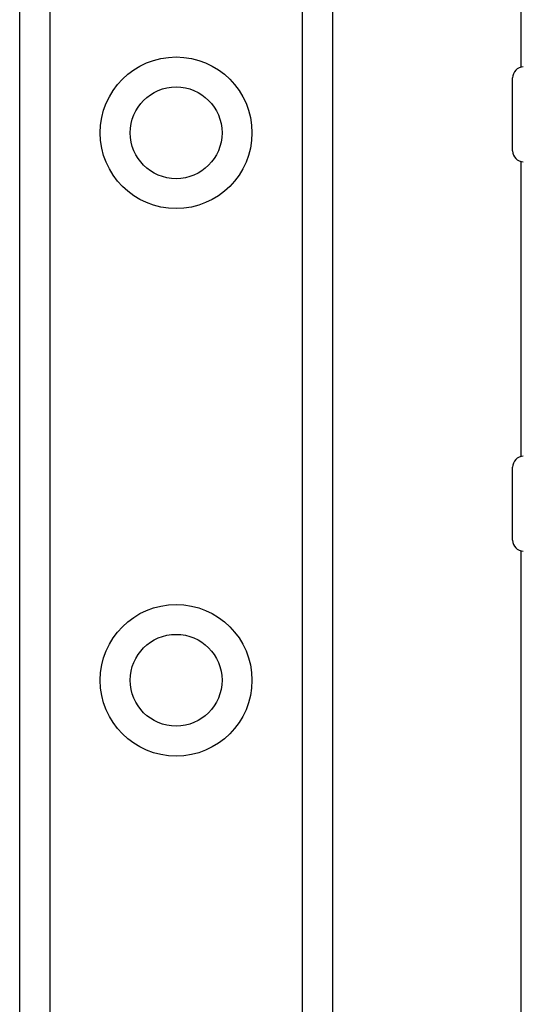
# Model space of a CAD drawing. Header units: inches. Extents: x 4 to 120, y 7 to 65.
# Tile 27 of 83: x 26.045 to 26.95, y 21.77 to 23.541. Entities that reach past the tile are written whole.
import ezdxf

# ---------------------------------------------------------------- set-up
doc = ezdxf.new("R2010")
doc.units = ezdxf.units.IN
doc.header["$MEASUREMENT"] = 0
doc.layers.add('Visible Edges(ANSI)', color=7, linetype='Continuous', lineweight=25)
doc.layers.add('Visible Tangent Edges(ANSI)', color=7, linetype='Continuous', lineweight=25)

msp = doc.modelspace()

# ---------------------------------------------------------------- linework, layer by layer
at = {"layer": 'Visible Edges(ANSI)'}
for p, q in [((26.045, 20.0175), (26.045, 47.3263)), ((26.607, 47.3263), (26.607, 20.0175)), ((26.9459, 23.4554), (26.9459, 43.8885)), ((26.9305, 23.3049), (26.9305, 23.4359)), ((26.9459, 22.7554), (26.9459, 23.2855)), ((26.9305, 22.6049), (26.9305, 22.7359)), ((26.9459, 19.5888), (26.9459, 22.5855))]:
    msp.add_line(p, q, dxfattribs=at)
for centre in [(26.326, 23.3373), (26.326, 22.353)]:
    msp.add_circle(centre, 0.0825, dxfattribs=at)
for centre, start, end in [((26.9505, 23.4359), 92.5, 180), ((26.9505, 23.3049), 180, 267.5), ((26.9505, 22.7359), 92.5, 180), ((26.9505, 22.6049), 180, 267.5)]:
    msp.add_arc(centre, 0.02, start, end, dxfattribs=at)
at = {"layer": 'Visible Tangent Edges(ANSI)'}
for p, q in [((26.0989, 47.3263), (26.0989, 20.0175)), ((26.5532, 20.0175), (26.5532, 47.3263))]:
    msp.add_line(p, q, dxfattribs=at)
for centre in [(26.326, 23.3373), (26.326, 22.353)]:
    msp.add_circle(centre, 0.1363, dxfattribs=at)

doc.saveas('drawing.dxf')
